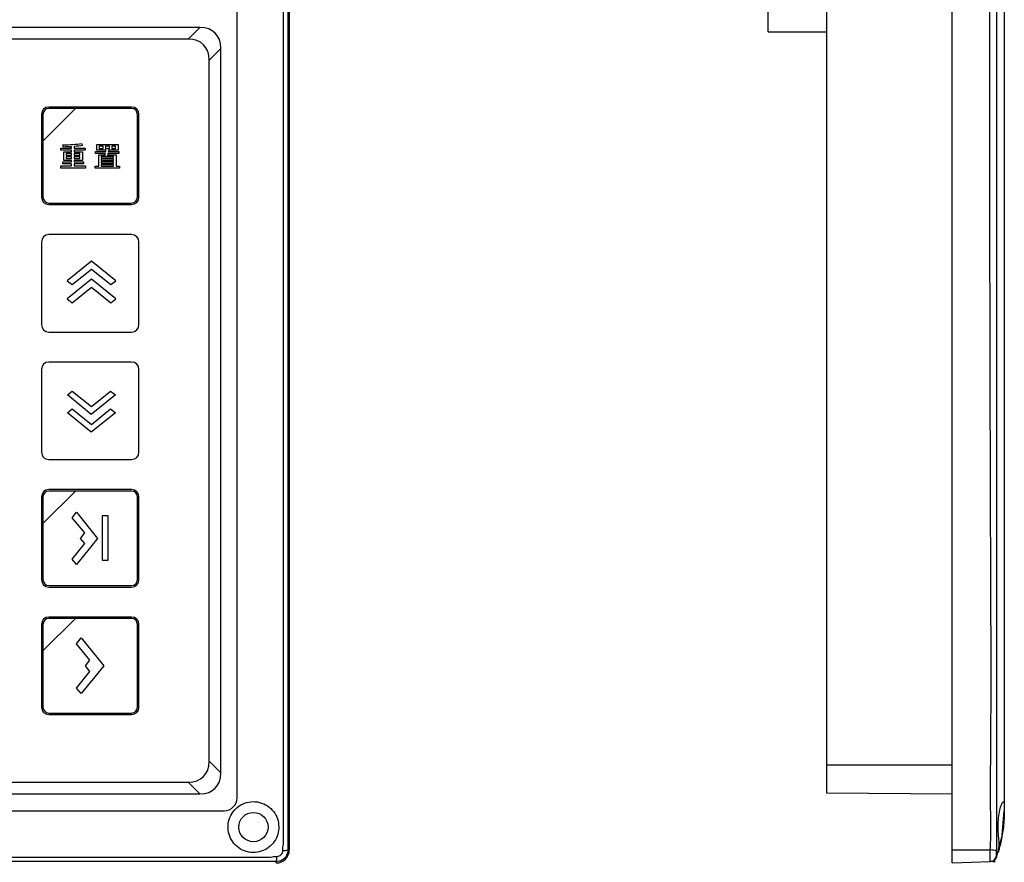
# Model space of a CAD drawing. Header units: millimetres. Extents: x 7320 to 8980, y -2461 to -1618.
# Tile 68 of 92: x 7599 to 7750, y -2092 to -1963. Entities that reach past the tile are written whole.
import ezdxf

# ---------------------------------------------------------------- set-up
doc = ezdxf.new("R2010")
doc.units = ezdxf.units.MM
doc.header["$LTSCALE"] = 3

msp = doc.modelspace()

# ---------------------------------------------------------------- linework, layer by layer
at = {"linetype": 'Continuous', "lineweight": 30}
for p, q in [((7640.4, -1774.12), (7640.4, -2090.12)), ((7742.01, -2090.12), (7742.01, -1774.12)), ((7632.4, -2082.12), (7632.4, -1935.11)), ((7750.01, -1935.11), (7750.01, -2082.12)), ((7722.81, -2077.12), (7722.81, -1948.32)), ((7713.81, -1964.67), (7713.81, -1958.67)), ((7626.68, -1964.02), (7404.11, -1964.02)), ((7624.9, -1965.81), (7626.68, -1964.02)), ((7713.81, -1964.67), (7722.81, -1964.67)), ((7624.9, -1965.81), (7405.9, -1965.81)), ((7629.9, -1967.23), (7628.11, -1969.02)), ((7629.9, -2078.3), (7629.9, -1967.23)), ((7628.11, -2076.52), (7628.11, -1969.02)), ((7628.11, -2076.52), (7629.9, -2078.3)), ((7722.81, -2081.4), (7722.81, -2077.12)), ((7742.01, -2077.12), (7722.81, -2077.12)), ((7405.9, -2079.73), (7624.9, -2079.73)), ((7626.68, -2081.52), (7624.9, -2079.73)), ((7404.11, -2081.52), (7626.68, -2081.52)), ((7742.01, -2081.57), (7722.81, -2081.4)), ((7750.01, -2082.12), (7750.01, -2084.12)), ((7400.4, -2084.12), (7630.4, -2084.12)), ((7749.7, -2087.81), (7750.01, -2084.12)), ((7748.81, -2091.23), (7749.67, -2087.96)), ((7640.4, -2090.12), (7640.19, -2090.12)), ((7742.01, -2090.12), (7747.86, -2090.12)), ((7742.01, -2092.12), (7742.01, -2090.12)), ((7638.4, -2092.12), (7638.4, -2091.91)), ((7742.01, -2092.12), (7747.86, -2091.91))]:
    msp.add_line(p, q, dxfattribs=at)
at = {"linetype": 'Continuous', "lineweight": 30, "flags": 128}
for points in [[(7639.51, -2089.24), (7639.51, -2089.24), (7639.51, -2087.24), (7639.51, -2079.24), (7639.51, -2047.24), (7639.51, -1919.24), (7639.51, -1775), (7639.51, -1775)], [(7748.84, -1897.12), (7748.84, -1899.12), (7748.84, -1907.12), (7748.84, -1939.12), (7748.83, -2067.12), (7748.83, -2077.74), (7748.83, -2089.24), (7748.83, -2089.24)], [(7393.29, -2091.23), (7393.29, -2091.23), (7395.29, -2091.23), (7403.29, -2091.23), (7435.29, -2091.23), (7563.29, -2091.23), (7576.88, -2091.23), (7626.04, -2091.23), (7637.5, -2091.23), (7637.5, -2091.23)], [(7748.83, -2091.23), (7748.83, -2091.23), (7748.83, -2091.23), (7748.83, -2091.23), (7748.83, -2091.23), (7748.83, -2091.23)]]:
    msp.add_lwpolyline(points, dxfattribs=at)
at = {"linetype": 'Continuous', "lineweight": 30}
msp.add_lwpolyline([(7611.7, -2045.7), (7612.63, -2045.7), (7612.63, -2038.87), (7611.7, -2038.87), (7611.7, -2045.7)], close=True, dxfattribs=at)
msp.add_circle((7634.9, -2086.62), 2.25, dxfattribs=at)
for centre, radius, start, end in [((7630.4, -2082.12), 2, 270.0001, 359.9999), ((7638.4, -2090.12), 2, 270, 360), ((7639.56, -2088.4), 1.83, 265.5644, 290.3661), ((7737.25, -2185.22), 95.69, 83.0736, 83.6367), ((7636.7, -2091.28), 1.81, 339.4516, 4.4706), ((7747.82, -2090.92), 0.995, 272.1254, 347.4702), ((7747.89, -2090.91), 1, 272, 341.2111)]:
    msp.add_arc(centre, radius, start, end, dxfattribs=at)
for centre, major_axis in [((7622.12, -1971.8), (-6.93, -6.93)), ((7620.33, -1973.58), (-6.93, -6.93)), ((7620.33, -2071.95), (-6.93, 6.93)), ((7622.12, -2073.74), (-6.93, 6.93))]:
    msp.add_ellipse(centre, major_axis=major_axis, ratio=0.510274, start_param=2.66976, end_param=3.613425, dxfattribs=at)
for points, knots in [([(7640.19, -1774.12), (7640.19, -1776.18), (7640.18, -1780.3), (7640.21, -1796.49), (7640.16, -1858.9), (7640.19, -1925.9), (7640.19, -1997.94), (7640.2, -2025.14), (7640.19, -2046.98), (7640.18, -2051.71), (7640.18, -2053.02)], [0, 0, 0, 0, 0.022161, 0.044387, 0.174176, 0.693334, 0.765126, 0.949054, 0.985882, 1, 1, 1, 1]), ([(7747.86, -2090.12), (7747.91, -2089.09), (7748.02, -2087.03), (7747.86, -2082.9), (7748.05, -2067.74), (7747.7, -2005.47), (7747.82, -1945.26), (7747.92, -1897.12)], [0, 0, 0, 0, 0.016007, 0.032056, 0.064133, 0.251696, 1, 1, 1, 1]), ([(7603.53, -1976.22), (7603.53, -1976.22), (7616.23, -1976.22), (7616.23, -1976.22), (7616.23, -1976.22), (7616.84, -1976.22), (7617.35, -1976.72), (7617.35, -1977.34), (7617.35, -1977.34), (7617.35, -1977.34), (7617.35, -1990.04), (7617.35, -1990.04), (7617.35, -1990.04), (7617.35, -1990.65), (7616.84, -1991.16), (7616.23, -1991.16), (7616.23, -1991.16), (7616.23, -1991.16), (7603.53, -1991.16), (7603.53, -1991.16), (7603.53, -1991.16), (7602.91, -1991.16), (7602.41, -1990.65), (7602.41, -1990.04), (7602.41, -1990.04), (7602.41, -1990.04), (7602.41, -1977.34), (7602.41, -1977.34), (7602.41, -1977.34), (7602.41, -1976.72), (7602.91, -1976.22), (7603.53, -1976.22)], [0, 0, 0, 0, 0.111111, 0.111111, 0.111111, 0.111111, 0.222222, 0.222222, 0.222222, 0.222222, 0.333333, 0.333333, 0.333333, 0.333333, 0.444444, 0.444444, 0.444444, 0.444444, 0.555556, 0.555556, 0.555556, 0.555556, 0.666667, 0.666667, 0.666667, 0.666667, 0.777778, 0.777778, 0.777778, 0.777778, 1, 1, 1, 1]), ([(7603.53, -1976.44), (7603.53, -1976.44), (7607.62, -1976.44), (7607.62, -1976.44), (7607.62, -1976.44), (7607.62, -1976.44), (7602.63, -1981.42), (7602.63, -1981.42), (7602.63, -1981.42), (7602.63, -1981.42), (7602.63, -1977.34), (7602.63, -1977.34), (7602.63, -1977.34), (7602.63, -1976.84), (7603.04, -1976.44), (7603.53, -1976.44)], [0, 0, 0, 0, 0.2, 0.2, 0.2, 0.2, 0.4, 0.4, 0.4, 0.4, 0.6, 0.6, 0.6, 0.6, 1, 1, 1, 1]), ([(7607.62, -1976.44), (7607.62, -1976.44), (7607.63, -1976.44), (7607.63, -1976.44), (7607.63, -1976.44), (7607.63, -1976.44), (7616.23, -1976.44), (7616.23, -1976.44), (7616.23, -1976.44), (7616.72, -1976.44), (7617.12, -1976.84), (7617.12, -1977.34), (7617.12, -1977.34), (7617.12, -1977.34), (7617.12, -1990.04), (7617.12, -1990.04), (7617.12, -1990.04), (7617.12, -1990.53), (7616.72, -1990.93), (7616.23, -1990.93), (7616.23, -1990.93), (7616.23, -1990.93), (7603.53, -1990.93), (7603.53, -1990.93), (7603.53, -1990.93), (7603.04, -1990.93), (7602.63, -1990.53), (7602.63, -1990.04), (7602.63, -1990.04), (7602.63, -1990.04), (7602.63, -1981.52), (7602.63, -1981.52), (7602.63, -1981.52), (7602.63, -1981.52), (7602.63, -1981.42), (7602.63, -1981.42), (7602.63, -1981.42), (7602.63, -1981.42), (7607.62, -1976.44), (7607.62, -1976.44)], [0, 0, 0, 0, 0.090909, 0.090909, 0.090909, 0.090909, 0.181818, 0.181818, 0.181818, 0.181818, 0.272727, 0.272727, 0.272727, 0.272727, 0.363636, 0.363636, 0.363636, 0.363636, 0.454545, 0.454545, 0.454545, 0.454545, 0.545455, 0.545455, 0.545455, 0.545455, 0.636364, 0.636364, 0.636364, 0.636364, 0.727273, 0.727273, 0.727273, 0.727273, 0.818182, 0.818182, 0.818182, 0.818182, 1, 1, 1, 1]), ([(7607.42, -1985.24), (7607.42, -1985.24), (7607.42, -1984.94), (7607.42, -1984.94), (7607.42, -1984.94), (7607.42, -1984.94), (7608.87, -1984.94), (7608.87, -1984.94), (7608.87, -1984.94), (7608.87, -1984.94), (7608.87, -1984.63), (7608.87, -1984.63), (7608.87, -1984.63), (7608.87, -1984.63), (7607.42, -1984.63), (7607.42, -1984.63), (7607.42, -1984.63), (7607.42, -1984.63), (7607.42, -1984.39), (7607.42, -1984.39), (7607.42, -1984.39), (7607.42, -1984.39), (7608.72, -1984.39), (7608.72, -1984.39), (7608.72, -1984.39), (7608.72, -1984.39), (7608.72, -1983.07), (7608.72, -1983.07), (7608.72, -1983.07), (7608.72, -1983.07), (7607.42, -1983.07), (7607.42, -1983.07), (7607.42, -1983.07), (7607.42, -1983.07), (7607.42, -1982.85), (7607.42, -1982.85), (7607.42, -1982.85), (7607.42, -1982.85), (7609.11, -1982.85), (7609.11, -1982.85), (7609.11, -1982.85), (7609.11, -1982.85), (7609.11, -1982.54), (7609.11, -1982.54), (7609.11, -1982.54), (7609.11, -1982.54), (7607.42, -1982.54), (7607.42, -1982.54), (7607.42, -1982.54), (7607.42, -1982.54), (7607.42, -1982.26), (7607.42, -1982.26), (7607.42, -1982.26), (7607.9, -1982.23), (7608.36, -1982.18), (7608.72, -1982.12), (7608.72, -1982.12), (7608.72, -1982.12), (7608.52, -1981.81), (7608.52, -1981.81), (7608.52, -1981.81), (7607.84, -1981.93), (7606.67, -1982), (7605.7, -1982.03), (7605.7, -1982.03), (7605.73, -1982.11), (7605.78, -1982.24), (7605.78, -1982.34), (7605.78, -1982.34), (7606.18, -1982.33), (7606.61, -1982.32), (7607.03, -1982.29), (7607.03, -1982.29), (7607.03, -1982.29), (7607.03, -1982.54), (7607.03, -1982.54), (7607.03, -1982.54), (7607.03, -1982.54), (7605.38, -1982.54), (7605.38, -1982.54), (7605.38, -1982.54), (7605.38, -1982.54), (7605.38, -1982.85), (7605.38, -1982.85), (7605.38, -1982.85), (7605.38, -1982.85), (7607.03, -1982.85), (7607.03, -1982.85), (7607.03, -1982.85), (7607.03, -1982.85), (7607.03, -1983.07), (7607.03, -1983.07), (7607.03, -1983.07), (7607.03, -1983.07), (7605.81, -1983.07), (7605.81, -1983.07), (7605.81, -1983.07), (7605.81, -1983.07), (7605.81, -1984.39), (7605.81, -1984.39), (7605.81, -1984.39), (7605.81, -1984.39), (7607.03, -1984.39), (7607.03, -1984.39), (7607.03, -1984.39), (7607.03, -1984.39), (7607.03, -1984.63), (7607.03, -1984.63), (7607.03, -1984.63), (7607.03, -1984.63), (7605.68, -1984.63), (7605.68, -1984.63), (7605.68, -1984.63), (7605.68, -1984.63), (7605.68, -1984.94), (7605.68, -1984.94), (7605.68, -1984.94), (7605.68, -1984.94), (7607.03, -1984.94), (7607.03, -1984.94), (7607.03, -1984.94), (7607.03, -1984.94), (7607.03, -1985.24), (7607.03, -1985.24), (7607.03, -1985.24), (7607.03, -1985.24), (7605.36, -1985.24), (7605.36, -1985.24), (7605.36, -1985.24), (7605.36, -1985.24), (7605.36, -1985.56), (7605.36, -1985.56), (7605.36, -1985.56), (7605.36, -1985.56), (7609.14, -1985.56), (7609.14, -1985.56), (7609.14, -1985.56), (7609.14, -1985.56), (7609.14, -1985.24), (7609.14, -1985.24), (7609.14, -1985.24), (7609.14, -1985.24), (7607.42, -1985.24), (7607.42, -1985.24)], [0, 0, 0, 0, 0.027027, 0.027027, 0.027027, 0.027027, 0.054054, 0.054054, 0.054054, 0.054054, 0.081081, 0.081081, 0.081081, 0.081081, 0.108108, 0.108108, 0.108108, 0.108108, 0.135135, 0.135135, 0.135135, 0.135135, 0.162162, 0.162162, 0.162162, 0.162162, 0.189189, 0.189189, 0.189189, 0.189189, 0.216216, 0.216216, 0.216216, 0.216216, 0.243243, 0.243243, 0.243243, 0.243243, 0.27027, 0.27027, 0.27027, 0.27027, 0.297297, 0.297297, 0.297297, 0.297297, 0.324324, 0.324324, 0.324324, 0.324324, 0.351351, 0.351351, 0.351351, 0.351351, 0.378378, 0.378378, 0.378378, 0.378378, 0.405405, 0.405405, 0.405405, 0.405405, 0.432432, 0.432432, 0.432432, 0.432432, 0.459459, 0.459459, 0.459459, 0.459459, 0.486486, 0.486486, 0.486486, 0.486486, 0.513514, 0.513514, 0.513514, 0.513514, 0.540541, 0.540541, 0.540541, 0.540541, 0.567568, 0.567568, 0.567568, 0.567568, 0.594595, 0.594595, 0.594595, 0.594595, 0.621622, 0.621622, 0.621622, 0.621622, 0.648649, 0.648649, 0.648649, 0.648649, 0.675676, 0.675676, 0.675676, 0.675676, 0.702703, 0.702703, 0.702703, 0.702703, 0.72973, 0.72973, 0.72973, 0.72973, 0.756757, 0.756757, 0.756757, 0.756757, 0.783784, 0.783784, 0.783784, 0.783784, 0.810811, 0.810811, 0.810811, 0.810811, 0.837838, 0.837838, 0.837838, 0.837838, 0.864865, 0.864865, 0.864865, 0.864865, 0.891892, 0.891892, 0.891892, 0.891892, 0.918919, 0.918919, 0.918919, 0.918919, 0.945946, 0.945946, 0.945946, 0.945946, 1, 1, 1, 1]), ([(7606.19, -1983.34), (7606.19, -1983.34), (7607.03, -1983.34), (7607.03, -1983.34), (7607.03, -1983.34), (7607.03, -1983.34), (7607.03, -1983.6), (7607.03, -1983.6), (7607.03, -1983.6), (7607.03, -1983.6), (7606.19, -1983.6), (7606.19, -1983.6), (7606.19, -1983.6), (7606.19, -1983.6), (7606.19, -1983.34), (7606.19, -1983.34)], [0, 0, 0, 0, 0.2, 0.2, 0.2, 0.2, 0.4, 0.4, 0.4, 0.4, 0.6, 0.6, 0.6, 0.6, 1, 1, 1, 1]), ([(7608.31, -1983.34), (7608.31, -1983.34), (7608.31, -1983.6), (7608.31, -1983.6), (7608.31, -1983.6), (7608.31, -1983.6), (7607.42, -1983.6), (7607.42, -1983.6), (7607.42, -1983.6), (7607.42, -1983.6), (7607.42, -1983.34), (7607.42, -1983.34), (7607.42, -1983.34), (7607.42, -1983.34), (7608.31, -1983.34), (7608.31, -1983.34)], [0, 0, 0, 0, 0.2, 0.2, 0.2, 0.2, 0.4, 0.4, 0.4, 0.4, 0.6, 0.6, 0.6, 0.6, 1, 1, 1, 1]), ([(7613.84, -1985.28), (7613.84, -1985.28), (7613.84, -1983.54), (7613.84, -1983.54), (7613.84, -1983.54), (7613.84, -1983.54), (7612.55, -1983.54), (7612.55, -1983.54), (7612.55, -1983.54), (7612.57, -1983.47), (7612.58, -1983.4), (7612.59, -1983.33), (7612.59, -1983.33), (7612.59, -1983.33), (7614.29, -1983.33), (7614.29, -1983.33), (7614.29, -1983.33), (7614.29, -1983.33), (7614.29, -1983.03), (7614.29, -1983.03), (7614.29, -1983.03), (7614.29, -1983.03), (7612.65, -1983.03), (7612.65, -1983.03), (7612.65, -1983.03), (7612.66, -1982.96), (7612.67, -1982.89), (7612.69, -1982.82), (7612.69, -1982.82), (7612.69, -1982.82), (7614.17, -1982.82), (7614.17, -1982.82), (7614.17, -1982.82), (7614.17, -1982.82), (7614.17, -1981.95), (7614.17, -1981.95), (7614.17, -1981.95), (7614.17, -1981.95), (7610.89, -1981.95), (7610.89, -1981.95), (7610.89, -1981.95), (7610.89, -1981.95), (7610.89, -1982.82), (7610.89, -1982.82), (7610.89, -1982.82), (7610.89, -1982.82), (7612.28, -1982.82), (7612.28, -1982.82), (7612.28, -1982.82), (7612.27, -1982.89), (7612.27, -1982.96), (7612.26, -1983.03), (7612.26, -1983.03), (7612.26, -1983.03), (7610.7, -1983.03), (7610.7, -1983.03), (7610.7, -1983.03), (7610.7, -1983.03), (7610.7, -1983.33), (7610.7, -1983.33), (7610.7, -1983.33), (7610.7, -1983.33), (7612.21, -1983.33), (7612.21, -1983.33), (7612.21, -1983.33), (7612.2, -1983.4), (7612.19, -1983.47), (7612.18, -1983.54), (7612.18, -1983.54), (7612.18, -1983.54), (7611.18, -1983.54), (7611.18, -1983.54), (7611.18, -1983.54), (7611.18, -1983.54), (7611.18, -1985.28), (7611.18, -1985.28), (7611.18, -1985.28), (7611.18, -1985.28), (7610.65, -1985.28), (7610.65, -1985.28), (7610.65, -1985.28), (7610.65, -1985.28), (7610.65, -1985.56), (7610.65, -1985.56), (7610.65, -1985.56), (7610.65, -1985.56), (7614.39, -1985.56), (7614.39, -1985.56), (7614.39, -1985.56), (7614.39, -1985.56), (7614.39, -1985.28), (7614.39, -1985.28), (7614.39, -1985.28), (7614.39, -1985.28), (7613.84, -1985.28), (7613.84, -1985.28)], [0, 0, 0, 0, 0.04, 0.04, 0.04, 0.04, 0.08, 0.08, 0.08, 0.08, 0.12, 0.12, 0.12, 0.12, 0.16, 0.16, 0.16, 0.16, 0.2, 0.2, 0.2, 0.2, 0.24, 0.24, 0.24, 0.24, 0.28, 0.28, 0.28, 0.28, 0.32, 0.32, 0.32, 0.32, 0.36, 0.36, 0.36, 0.36, 0.4, 0.4, 0.4, 0.4, 0.44, 0.44, 0.44, 0.44, 0.48, 0.48, 0.48, 0.48, 0.52, 0.52, 0.52, 0.52, 0.56, 0.56, 0.56, 0.56, 0.6, 0.6, 0.6, 0.6, 0.64, 0.64, 0.64, 0.64, 0.68, 0.68, 0.68, 0.68, 0.72, 0.72, 0.72, 0.72, 0.76, 0.76, 0.76, 0.76, 0.8, 0.8, 0.8, 0.8, 0.84, 0.84, 0.84, 0.84, 0.88, 0.88, 0.88, 0.88, 0.92, 0.92, 0.92, 0.92, 1, 1, 1, 1]), ([(7611.85, -1982.55), (7611.85, -1982.55), (7611.26, -1982.55), (7611.26, -1982.55), (7611.26, -1982.55), (7611.26, -1982.55), (7611.26, -1982.22), (7611.26, -1982.22), (7611.26, -1982.22), (7611.26, -1982.22), (7611.85, -1982.22), (7611.85, -1982.22), (7611.85, -1982.22), (7611.85, -1982.22), (7611.85, -1982.55), (7611.85, -1982.55)], [0, 0, 0, 0, 0.2, 0.2, 0.2, 0.2, 0.4, 0.4, 0.4, 0.4, 0.6, 0.6, 0.6, 0.6, 1, 1, 1, 1]), ([(7612.21, -1982.22), (7612.21, -1982.22), (7612.81, -1982.22), (7612.81, -1982.22), (7612.81, -1982.22), (7612.81, -1982.22), (7612.81, -1982.55), (7612.81, -1982.55), (7612.81, -1982.55), (7612.81, -1982.55), (7612.21, -1982.55), (7612.21, -1982.55), (7612.21, -1982.55), (7612.21, -1982.55), (7612.21, -1982.22), (7612.21, -1982.22)], [0, 0, 0, 0, 0.2, 0.2, 0.2, 0.2, 0.4, 0.4, 0.4, 0.4, 0.6, 0.6, 0.6, 0.6, 1, 1, 1, 1]), ([(7613.17, -1982.22), (7613.17, -1982.22), (7613.78, -1982.22), (7613.78, -1982.22), (7613.78, -1982.22), (7613.78, -1982.22), (7613.78, -1982.55), (7613.78, -1982.55), (7613.78, -1982.55), (7613.78, -1982.55), (7613.17, -1982.55), (7613.17, -1982.55), (7613.17, -1982.55), (7613.17, -1982.55), (7613.17, -1982.22), (7613.17, -1982.22)], [0, 0, 0, 0, 0.2, 0.2, 0.2, 0.2, 0.4, 0.4, 0.4, 0.4, 0.6, 0.6, 0.6, 0.6, 1, 1, 1, 1]), ([(7606.19, -1984.11), (7606.19, -1984.11), (7606.19, -1983.85), (7606.19, -1983.85), (7606.19, -1983.85), (7606.19, -1983.85), (7607.03, -1983.85), (7607.03, -1983.85), (7607.03, -1983.85), (7607.03, -1983.85), (7607.03, -1984.11), (7607.03, -1984.11), (7607.03, -1984.11), (7607.03, -1984.11), (7606.19, -1984.11), (7606.19, -1984.11)], [0, 0, 0, 0, 0.2, 0.2, 0.2, 0.2, 0.4, 0.4, 0.4, 0.4, 0.6, 0.6, 0.6, 0.6, 1, 1, 1, 1]), ([(7608.31, -1984.11), (7608.31, -1984.11), (7607.42, -1984.11), (7607.42, -1984.11), (7607.42, -1984.11), (7607.42, -1984.11), (7607.42, -1983.85), (7607.42, -1983.85), (7607.42, -1983.85), (7607.42, -1983.85), (7608.31, -1983.85), (7608.31, -1983.85), (7608.31, -1983.85), (7608.31, -1983.85), (7608.31, -1984.11), (7608.31, -1984.11)], [0, 0, 0, 0, 0.2, 0.2, 0.2, 0.2, 0.4, 0.4, 0.4, 0.4, 0.6, 0.6, 0.6, 0.6, 1, 1, 1, 1]), ([(7613.45, -1983.79), (7613.45, -1983.79), (7613.45, -1984), (7613.45, -1984), (7613.45, -1984), (7613.45, -1984), (7611.55, -1984), (7611.55, -1984), (7611.55, -1984), (7611.55, -1984), (7611.55, -1983.79), (7611.55, -1983.79), (7611.55, -1983.79), (7611.55, -1983.79), (7613.45, -1983.79), (7613.45, -1983.79)], [0, 0, 0, 0, 0.2, 0.2, 0.2, 0.2, 0.4, 0.4, 0.4, 0.4, 0.6, 0.6, 0.6, 0.6, 1, 1, 1, 1]), ([(7613.45, -1984.42), (7613.45, -1984.42), (7611.55, -1984.42), (7611.55, -1984.42), (7611.55, -1984.42), (7611.55, -1984.42), (7611.55, -1984.21), (7611.55, -1984.21), (7611.55, -1984.21), (7611.55, -1984.21), (7613.45, -1984.21), (7613.45, -1984.21), (7613.45, -1984.21), (7613.45, -1984.21), (7613.45, -1984.42), (7613.45, -1984.42)], [0, 0, 0, 0, 0.2, 0.2, 0.2, 0.2, 0.4, 0.4, 0.4, 0.4, 0.6, 0.6, 0.6, 0.6, 1, 1, 1, 1]), ([(7611.55, -1984.63), (7611.55, -1984.63), (7613.45, -1984.63), (7613.45, -1984.63), (7613.45, -1984.63), (7613.45, -1984.63), (7613.45, -1984.84), (7613.45, -1984.84), (7613.45, -1984.84), (7613.45, -1984.84), (7611.55, -1984.84), (7611.55, -1984.84), (7611.55, -1984.84), (7611.55, -1984.84), (7611.55, -1984.63), (7611.55, -1984.63)], [0, 0, 0, 0, 0.2, 0.2, 0.2, 0.2, 0.4, 0.4, 0.4, 0.4, 0.6, 0.6, 0.6, 0.6, 1, 1, 1, 1]), ([(7611.55, -1985.06), (7611.55, -1985.06), (7613.45, -1985.06), (7613.45, -1985.06), (7613.45, -1985.06), (7613.45, -1985.06), (7613.45, -1985.28), (7613.45, -1985.28), (7613.45, -1985.28), (7613.45, -1985.28), (7611.55, -1985.28), (7611.55, -1985.28), (7611.55, -1985.28), (7611.55, -1985.28), (7611.55, -1985.06), (7611.55, -1985.06)], [0, 0, 0, 0, 0.2, 0.2, 0.2, 0.2, 0.4, 0.4, 0.4, 0.4, 0.6, 0.6, 0.6, 0.6, 1, 1, 1, 1]), ([(7603.53, -1995.77), (7603.53, -1995.77), (7616.23, -1995.77), (7616.23, -1995.77), (7616.23, -1995.77), (7616.84, -1995.77), (7617.35, -1996.27), (7617.35, -1996.89), (7617.35, -1996.89), (7617.35, -1996.89), (7617.35, -2009.59), (7617.35, -2009.59), (7617.35, -2009.59), (7617.35, -2010.2), (7616.84, -2010.71), (7616.23, -2010.71), (7616.23, -2010.71), (7616.23, -2010.71), (7603.53, -2010.71), (7603.53, -2010.71), (7603.53, -2010.71), (7602.91, -2010.71), (7602.41, -2010.2), (7602.41, -2009.59), (7602.41, -2009.59), (7602.41, -2009.59), (7602.41, -1996.89), (7602.41, -1996.89), (7602.41, -1996.89), (7602.41, -1996.27), (7602.91, -1995.77), (7603.53, -1995.77)], [0, 0, 0, 0, 0.111111, 0.111111, 0.111111, 0.111111, 0.222222, 0.222222, 0.222222, 0.222222, 0.333333, 0.333333, 0.333333, 0.333333, 0.444444, 0.444444, 0.444444, 0.444444, 0.555556, 0.555556, 0.555556, 0.555556, 0.666667, 0.666667, 0.666667, 0.666667, 0.777778, 0.777778, 0.777778, 0.777778, 1, 1, 1, 1]), ([(7606.37, -2002.85), (7606.37, -2002.85), (7610.06, -1999.82), (7610.06, -1999.82), (7610.06, -1999.82), (7610.06, -1999.82), (7613.81, -2002.85), (7613.81, -2002.85), (7613.81, -2002.85), (7613.81, -2002.85), (7613.02, -2003.44), (7613.02, -2003.44), (7613.02, -2003.44), (7613.02, -2003.44), (7610.1, -2001.06), (7610.1, -2001.06), (7610.1, -2001.06), (7610.1, -2001.06), (7607.09, -2003.44), (7607.09, -2003.44), (7607.09, -2003.44), (7607.09, -2003.44), (7606.37, -2002.85), (7606.37, -2002.85)], [0, 0, 0, 0, 0.142857, 0.142857, 0.142857, 0.142857, 0.285714, 0.285714, 0.285714, 0.285714, 0.428571, 0.428571, 0.428571, 0.428571, 0.571429, 0.571429, 0.571429, 0.571429, 0.714286, 0.714286, 0.714286, 0.714286, 1, 1, 1, 1]), ([(7606.37, -2005.63), (7606.37, -2005.63), (7610.06, -2002.6), (7610.06, -2002.6), (7610.06, -2002.6), (7610.06, -2002.6), (7613.81, -2005.63), (7613.81, -2005.63), (7613.81, -2005.63), (7613.81, -2005.63), (7613.02, -2006.22), (7613.02, -2006.22), (7613.02, -2006.22), (7613.02, -2006.22), (7610.1, -2003.83), (7610.1, -2003.83), (7610.1, -2003.83), (7610.1, -2003.83), (7607.09, -2006.22), (7607.09, -2006.22), (7607.09, -2006.22), (7607.09, -2006.22), (7606.37, -2005.63), (7606.37, -2005.63)], [0, 0, 0, 0, 0.142857, 0.142857, 0.142857, 0.142857, 0.285714, 0.285714, 0.285714, 0.285714, 0.428571, 0.428571, 0.428571, 0.428571, 0.571429, 0.571429, 0.571429, 0.571429, 0.714286, 0.714286, 0.714286, 0.714286, 1, 1, 1, 1]), ([(7603.53, -2015.32), (7603.53, -2015.32), (7616.23, -2015.32), (7616.23, -2015.32), (7616.23, -2015.32), (7616.84, -2015.32), (7617.35, -2015.82), (7617.35, -2016.44), (7617.35, -2016.44), (7617.35, -2016.44), (7617.35, -2029.14), (7617.35, -2029.14), (7617.35, -2029.14), (7617.35, -2029.75), (7616.84, -2030.26), (7616.23, -2030.26), (7616.23, -2030.26), (7616.23, -2030.26), (7603.53, -2030.26), (7603.53, -2030.26), (7603.53, -2030.26), (7602.91, -2030.26), (7602.41, -2029.75), (7602.41, -2029.14), (7602.41, -2029.14), (7602.41, -2029.14), (7602.41, -2016.44), (7602.41, -2016.44), (7602.41, -2016.44), (7602.41, -2015.82), (7602.91, -2015.32), (7603.53, -2015.32)], [0, 0, 0, 0, 0.111111, 0.111111, 0.111111, 0.111111, 0.222222, 0.222222, 0.222222, 0.222222, 0.333333, 0.333333, 0.333333, 0.333333, 0.444444, 0.444444, 0.444444, 0.444444, 0.555556, 0.555556, 0.555556, 0.555556, 0.666667, 0.666667, 0.666667, 0.666667, 0.777778, 0.777778, 0.777778, 0.777778, 1, 1, 1, 1]), ([(7606.4, -2020.35), (7606.4, -2020.35), (7610.05, -2023.35), (7610.05, -2023.35), (7610.05, -2023.35), (7610.05, -2023.35), (7613.76, -2020.35), (7613.76, -2020.35), (7613.76, -2020.35), (7613.76, -2020.35), (7612.98, -2019.76), (7612.98, -2019.76), (7612.98, -2019.76), (7612.98, -2019.76), (7610.09, -2022.13), (7610.09, -2022.13), (7610.09, -2022.13), (7610.09, -2022.13), (7607.11, -2019.76), (7607.11, -2019.76), (7607.11, -2019.76), (7607.11, -2019.76), (7606.4, -2020.35), (7606.4, -2020.35)], [0, 0, 0, 0, 0.142857, 0.142857, 0.142857, 0.142857, 0.285714, 0.285714, 0.285714, 0.285714, 0.428571, 0.428571, 0.428571, 0.428571, 0.571429, 0.571429, 0.571429, 0.571429, 0.714286, 0.714286, 0.714286, 0.714286, 1, 1, 1, 1]), ([(7606.4, -2023.1), (7606.4, -2023.1), (7610.05, -2026.09), (7610.05, -2026.09), (7610.05, -2026.09), (7610.05, -2026.09), (7613.76, -2023.1), (7613.76, -2023.1), (7613.76, -2023.1), (7613.76, -2023.1), (7612.98, -2022.51), (7612.98, -2022.51), (7612.98, -2022.51), (7612.98, -2022.51), (7610.09, -2024.87), (7610.09, -2024.87), (7610.09, -2024.87), (7610.09, -2024.87), (7607.11, -2022.51), (7607.11, -2022.51), (7607.11, -2022.51), (7607.11, -2022.51), (7606.4, -2023.1), (7606.4, -2023.1)], [0, 0, 0, 0, 0.142857, 0.142857, 0.142857, 0.142857, 0.285714, 0.285714, 0.285714, 0.285714, 0.428571, 0.428571, 0.428571, 0.428571, 0.571429, 0.571429, 0.571429, 0.571429, 0.714286, 0.714286, 0.714286, 0.714286, 1, 1, 1, 1]), ([(7603.53, -2034.87), (7603.53, -2034.87), (7616.23, -2034.87), (7616.23, -2034.87), (7616.23, -2034.87), (7616.84, -2034.87), (7617.35, -2035.37), (7617.35, -2035.99), (7617.35, -2035.99), (7617.35, -2035.99), (7617.35, -2048.69), (7617.35, -2048.69), (7617.35, -2048.69), (7617.35, -2049.3), (7616.84, -2049.81), (7616.23, -2049.81), (7616.23, -2049.81), (7616.23, -2049.81), (7603.53, -2049.81), (7603.53, -2049.81), (7603.53, -2049.81), (7602.91, -2049.81), (7602.41, -2049.3), (7602.41, -2048.69), (7602.41, -2048.69), (7602.41, -2048.69), (7602.41, -2035.99), (7602.41, -2035.99), (7602.41, -2035.99), (7602.41, -2035.37), (7602.91, -2034.87), (7603.53, -2034.87)], [0, 0, 0, 0, 0.111111, 0.111111, 0.111111, 0.111111, 0.222222, 0.222222, 0.222222, 0.222222, 0.333333, 0.333333, 0.333333, 0.333333, 0.444444, 0.444444, 0.444444, 0.444444, 0.555556, 0.555556, 0.555556, 0.555556, 0.666667, 0.666667, 0.666667, 0.666667, 0.777778, 0.777778, 0.777778, 0.777778, 1, 1, 1, 1]), ([(7603.53, -2035.09), (7603.53, -2035.09), (7607.62, -2035.09), (7607.62, -2035.09), (7607.62, -2035.09), (7607.62, -2035.09), (7602.63, -2040.07), (7602.63, -2040.07), (7602.63, -2040.07), (7602.63, -2040.07), (7602.63, -2035.99), (7602.63, -2035.99), (7602.63, -2035.99), (7602.63, -2035.49), (7603.04, -2035.09), (7603.53, -2035.09)], [0, 0, 0, 0, 0.2, 0.2, 0.2, 0.2, 0.4, 0.4, 0.4, 0.4, 0.6, 0.6, 0.6, 0.6, 1, 1, 1, 1]), ([(7607.62, -2035.09), (7607.62, -2035.09), (7607.63, -2035.09), (7607.63, -2035.09), (7607.63, -2035.09), (7607.63, -2035.09), (7616.23, -2035.09), (7616.23, -2035.09), (7616.23, -2035.09), (7616.72, -2035.09), (7617.12, -2035.49), (7617.12, -2035.99), (7617.12, -2035.99), (7617.12, -2035.99), (7617.12, -2048.69), (7617.12, -2048.69), (7617.12, -2048.69), (7617.12, -2049.18), (7616.72, -2049.58), (7616.23, -2049.58), (7616.23, -2049.58), (7616.23, -2049.58), (7603.53, -2049.58), (7603.53, -2049.58), (7603.53, -2049.58), (7603.04, -2049.58), (7602.63, -2049.18), (7602.63, -2048.69), (7602.63, -2048.69), (7602.63, -2048.69), (7602.63, -2040.17), (7602.63, -2040.17), (7602.63, -2040.17), (7602.63, -2040.17), (7602.63, -2040.07), (7602.63, -2040.07), (7602.63, -2040.07), (7602.63, -2040.07), (7607.62, -2035.09), (7607.62, -2035.09)], [0, 0, 0, 0, 0.090909, 0.090909, 0.090909, 0.090909, 0.181818, 0.181818, 0.181818, 0.181818, 0.272727, 0.272727, 0.272727, 0.272727, 0.363636, 0.363636, 0.363636, 0.363636, 0.454545, 0.454545, 0.454545, 0.454545, 0.545455, 0.545455, 0.545455, 0.545455, 0.636364, 0.636364, 0.636364, 0.636364, 0.727273, 0.727273, 0.727273, 0.727273, 0.818182, 0.818182, 0.818182, 0.818182, 1, 1, 1, 1]), ([(7607.76, -2046.34), (7607.76, -2046.34), (7611.02, -2042.37), (7611.02, -2042.37), (7611.02, -2042.37), (7611.02, -2042.37), (7607.76, -2038.34), (7607.76, -2038.34), (7607.76, -2038.34), (7607.76, -2038.34), (7607.12, -2039.19), (7607.12, -2039.19), (7607.12, -2039.19), (7607.12, -2039.19), (7609.03, -2041.52), (7609.03, -2041.52), (7609.03, -2041.52), (7609.03, -2041.52), (7608.4, -2042.37), (7608.4, -2042.37), (7608.4, -2042.37), (7608.4, -2042.37), (7609.03, -2043.15), (7609.03, -2043.15), (7609.03, -2043.15), (7609.03, -2043.15), (7607.12, -2045.56), (7607.12, -2045.56), (7607.12, -2045.56), (7607.12, -2045.56), (7607.76, -2046.34), (7607.76, -2046.34)], [0, 0, 0, 0, 0.111111, 0.111111, 0.111111, 0.111111, 0.222222, 0.222222, 0.222222, 0.222222, 0.333333, 0.333333, 0.333333, 0.333333, 0.444444, 0.444444, 0.444444, 0.444444, 0.555556, 0.555556, 0.555556, 0.555556, 0.666667, 0.666667, 0.666667, 0.666667, 0.777778, 0.777778, 0.777778, 0.777778, 1, 1, 1, 1]), ([(7640.18, -2053.02), (7640.18, -2055.14), (7640.17, -2060.68), (7640.16, -2069.63), (7640.16, -2079.9), (7640.18, -2086.71), (7640.19, -2090.12)], [0, 0, 0, 0, 0.171008, 0.447851, 0.724059, 1, 1, 1, 1]), ([(7603.53, -2054.42), (7603.53, -2054.42), (7616.23, -2054.42), (7616.23, -2054.42), (7616.23, -2054.42), (7616.84, -2054.42), (7617.35, -2054.92), (7617.35, -2055.54), (7617.35, -2055.54), (7617.35, -2055.54), (7617.35, -2068.24), (7617.35, -2068.24), (7617.35, -2068.24), (7617.35, -2068.85), (7616.84, -2069.36), (7616.23, -2069.36), (7616.23, -2069.36), (7616.23, -2069.36), (7603.53, -2069.36), (7603.53, -2069.36), (7603.53, -2069.36), (7602.91, -2069.36), (7602.41, -2068.85), (7602.41, -2068.24), (7602.41, -2068.24), (7602.41, -2068.24), (7602.41, -2055.54), (7602.41, -2055.54), (7602.41, -2055.54), (7602.41, -2054.92), (7602.91, -2054.42), (7603.53, -2054.42)], [0, 0, 0, 0, 0.111111, 0.111111, 0.111111, 0.111111, 0.222222, 0.222222, 0.222222, 0.222222, 0.333333, 0.333333, 0.333333, 0.333333, 0.444444, 0.444444, 0.444444, 0.444444, 0.555556, 0.555556, 0.555556, 0.555556, 0.666667, 0.666667, 0.666667, 0.666667, 0.777778, 0.777778, 0.777778, 0.777778, 1, 1, 1, 1]), ([(7603.53, -2054.64), (7603.53, -2054.64), (7607.62, -2054.64), (7607.62, -2054.64), (7607.62, -2054.64), (7607.62, -2054.64), (7602.63, -2059.62), (7602.63, -2059.62), (7602.63, -2059.62), (7602.63, -2059.62), (7602.63, -2055.54), (7602.63, -2055.54), (7602.63, -2055.54), (7602.63, -2055.04), (7603.04, -2054.64), (7603.53, -2054.64)], [0, 0, 0, 0, 0.2, 0.2, 0.2, 0.2, 0.4, 0.4, 0.4, 0.4, 0.6, 0.6, 0.6, 0.6, 1, 1, 1, 1]), ([(7607.62, -2054.64), (7607.62, -2054.64), (7607.63, -2054.64), (7607.63, -2054.64), (7607.63, -2054.64), (7607.63, -2054.64), (7616.23, -2054.64), (7616.23, -2054.64), (7616.23, -2054.64), (7616.72, -2054.64), (7617.12, -2055.04), (7617.12, -2055.54), (7617.12, -2055.54), (7617.12, -2055.54), (7617.12, -2068.24), (7617.12, -2068.24), (7617.12, -2068.24), (7617.12, -2068.73), (7616.72, -2069.13), (7616.23, -2069.13), (7616.23, -2069.13), (7616.23, -2069.13), (7603.53, -2069.13), (7603.53, -2069.13), (7603.53, -2069.13), (7603.04, -2069.13), (7602.63, -2068.73), (7602.63, -2068.24), (7602.63, -2068.24), (7602.63, -2068.24), (7602.63, -2059.72), (7602.63, -2059.72), (7602.63, -2059.72), (7602.63, -2059.72), (7602.63, -2059.62), (7602.63, -2059.62), (7602.63, -2059.62), (7602.63, -2059.62), (7607.62, -2054.64), (7607.62, -2054.64)], [0, 0, 0, 0, 0.090909, 0.090909, 0.090909, 0.090909, 0.181818, 0.181818, 0.181818, 0.181818, 0.272727, 0.272727, 0.272727, 0.272727, 0.363636, 0.363636, 0.363636, 0.363636, 0.454545, 0.454545, 0.454545, 0.454545, 0.545455, 0.545455, 0.545455, 0.545455, 0.636364, 0.636364, 0.636364, 0.636364, 0.727273, 0.727273, 0.727273, 0.727273, 0.818182, 0.818182, 0.818182, 0.818182, 1, 1, 1, 1]), ([(7608.48, -2066.15), (7608.48, -2066.15), (7611.95, -2061.92), (7611.95, -2061.92), (7611.95, -2061.92), (7611.95, -2061.92), (7608.48, -2057.62), (7608.48, -2057.62), (7608.48, -2057.62), (7608.48, -2057.62), (7607.8, -2058.52), (7607.8, -2058.52), (7607.8, -2058.52), (7607.8, -2058.52), (7609.84, -2061.02), (7609.84, -2061.02), (7609.84, -2061.02), (7609.84, -2061.02), (7609.16, -2061.92), (7609.16, -2061.92), (7609.16, -2061.92), (7609.16, -2061.92), (7609.84, -2062.76), (7609.84, -2062.76), (7609.84, -2062.76), (7609.84, -2062.76), (7607.8, -2065.32), (7607.8, -2065.32), (7607.8, -2065.32), (7607.8, -2065.32), (7608.48, -2066.15), (7608.48, -2066.15)], [0, 0, 0, 0, 0.111111, 0.111111, 0.111111, 0.111111, 0.222222, 0.222222, 0.222222, 0.222222, 0.333333, 0.333333, 0.333333, 0.333333, 0.444444, 0.444444, 0.444444, 0.444444, 0.555556, 0.555556, 0.555556, 0.555556, 0.666667, 0.666667, 0.666667, 0.666667, 0.777778, 0.777778, 0.777778, 0.777778, 1, 1, 1, 1]), ([(7638.8, -2086.62), (7638.76, -2086.19), (7638.67, -2085.34), (7638.04, -2084.2), (7637.09, -2083.3), (7635.86, -2082.76), (7634.52, -2082.66), (7633.22, -2083.01), (7632.13, -2083.77), (7631.35, -2084.83), (7630.96, -2086.1), (7631.01, -2087.41), (7631.48, -2088.64), (7632.34, -2089.66), (7633.5, -2090.34), (7634.82, -2090.59), (7636.1, -2090.4), (7637.25, -2089.82), (7638.16, -2088.88), (7638.7, -2087.77), (7638.77, -2086.98), (7638.8, -2086.62)], [0, 0, 0, 0, 0.051964, 0.103882, 0.157046, 0.211889, 0.26671, 0.320269, 0.372941, 0.426034, 0.47926, 0.531845, 0.585193, 0.639795, 0.694792, 0.748303, 0.79988, 0.851239, 0.903791, 0.956169, 1, 1, 1, 1]), ([(7749.87, -2086.62), (7749.91, -2086.19), (7750, -2085.32), (7750.01, -2084.17), (7750.02, -2083.27), (7749.97, -2082.76), (7749.83, -2082.66), (7749.62, -2083.01), (7749.38, -2083.75), (7749.16, -2084.83), (7749.05, -2086.12), (7749.06, -2087.43), (7749.22, -2088.64), (7749.23, -2089.64), (7749.14, -2090.31), (7749.03, -2090.58), (7749.09, -2090.44), (7749.24, -2089.89), (7749.47, -2088.99), (7749.71, -2087.86), (7749.82, -2087.01), (7749.87, -2086.62)], [0, 0, 0, 0, 0.05273, 0.105469, 0.15828, 0.211619, 0.26424, 0.317282, 0.371513, 0.426589, 0.480725, 0.532799, 0.583981, 0.637001, 0.689187, 0.740819, 0.792505, 0.843801, 0.896622, 0.951274, 1, 1, 1, 1]), ([(7640.19, -2090.12), (7640.17, -2090.32), (7640.14, -2090.72), (7639.83, -2091.25), (7639.39, -2091.66), (7638.88, -2091.88), (7638.54, -2091.9), (7638.4, -2091.91)], [0, 0, 0, 0, 0.211825, 0.424116, 0.635995, 0.84756, 1, 1, 1, 1]), ([(7638.51, -2091.14), (7638.58, -2091.13), (7638.74, -2091.11), (7638.99, -2090.98), (7639.21, -2090.78), (7639.37, -2090.52), (7639.4, -2090.32), (7639.42, -2090.23)], [0, 0, 0, 0, 0.1498749, 0.3620834, 0.5768678, 0.790803, 1, 1, 1, 1]), ([(7639.42, -2090.23), (7639.42, -2089.89), (7639.42, -2089.55), (7639.51, -2089.24), (7639.51, -2089.24)], [0, 0, 0, 0, 0.999945, 1, 1, 1, 1]), ([(7747.86, -2091.91), (7747.85, -2091.89), (7747.83, -2091.86), (7747.82, -2091.55), (7747.83, -2091.11), (7747.84, -2090.6), (7747.85, -2090.26), (7747.86, -2090.12)], [0, 0, 0, 0, 0.211834, 0.424143, 0.636034, 0.847603, 1, 1, 1, 1]), ([(7748.79, -2090.23), (7748.79, -2090.3), (7748.77, -2090.46), (7748.76, -2090.71), (7748.76, -2090.93), (7748.77, -2091.09), (7748.79, -2091.12), (7748.79, -2091.14)], [0, 0, 0, 0, 0.149927, 0.36221, 0.577015, 0.790914, 1, 1, 1, 1]), ([(7748.83, -2089.24), (7748.83, -2089.24), (7748.85, -2089.56), (7748.82, -2089.9), (7748.79, -2090.23)], [0, 0, 0, 0, 0.00006, 1, 1, 1, 1]), ([(7638.4, -2091.91), (7636.34, -2091.91), (7632.22, -2091.9), (7616.17, -2091.93), (7554.42, -2091.89), (7490.91, -2091.91), (7435.73, -2091.91), (7427.36, -2091.91), (7422.83, -2091.9), (7421.89, -2091.9)], [0, 0, 0, 0, 0.028516, 0.057116, 0.222485, 0.883962, 0.937188, 0.987015, 1, 1, 1, 1]), ([(7637.5, -2091.23), (7637.5, -2091.23), (7637.83, -2091.15), (7638.17, -2091.14), (7638.51, -2091.14)], [0, 0, 0, 0, 0.000061, 1, 1, 1, 1]), ([(7748.27, -2091.9), (7748.35, -2091.9), (7748.56, -2091.89), (7748.74, -2091.88), (7748.15, -2091.9), (7747.86, -2091.91)], [0, 0, 0, 0, 0.243838, 0.622289, 1, 1, 1, 1]), ([(7748.79, -2091.14), (7748.82, -2091.14), (7748.85, -2091.15), (7748.83, -2091.23), (7748.83, -2091.23)], [0, 0, 0, 0, 0.999939, 1, 1, 1, 1])]:
    msp.add_open_spline(points, degree=3, knots=knots, dxfattribs=at)

doc.saveas('drawing.dxf')
